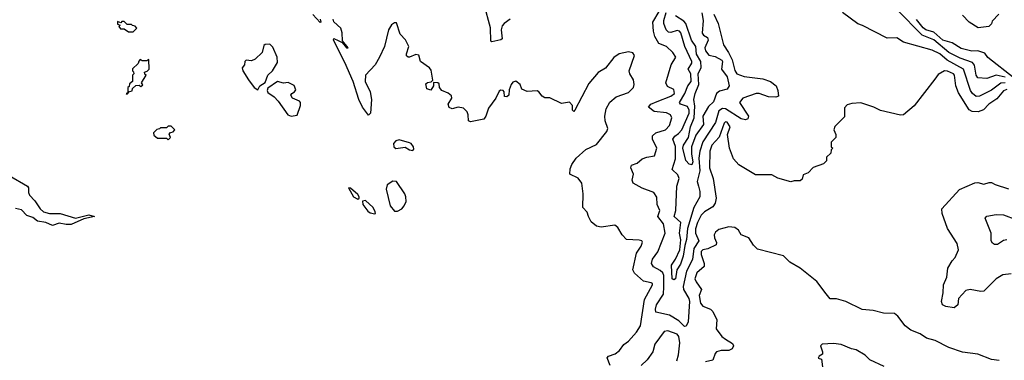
# Model space of a CAD drawing. Extents: x 2386423 to 2568864, y 578392 to 761999.
# Tile 240 of 256: x 2458748 to 2465229, y 688639 to 690881. Entities that reach past the tile are written whole.
import ezdxf

# ---------------------------------------------------------------- set-up
doc = ezdxf.new("R2010")
doc.units = 0

msp = doc.modelspace()

# ---------------------------------------------------------------- linework, layer by layer
at = {"layer": '0CON05XD'}
for points in [[(2461976.7, 690885), (2461937.1, 690855), (2461925, 690840), (2461917.7, 690815), (2461923.8, 690755), (2461915, 690748), (2461855, 690734.2), (2461849.5, 690739.5), (2461847.1, 690827.1), (2461805, 690980)], [(2465235, 690502.4), (2465175, 690515.3), (2465115, 690492.9), (2465055, 690498), (2465044.5, 690515), (2465032.3, 690582.3), (2465020, 690600), (2464938.1, 690628.1), (2464865, 690665.2), (2464765, 690748.4), (2464689.5, 690779.5), (2464525, 690946.6)], [(2460726.7, 690885), (2460730, 690865), (2460725, 690863.3), (2460677.5, 690915)], [(2462634.6, 688604.6), (2462616.2, 688655), (2462623.3, 688666.7), (2462668.3, 688681.7), (2462696.4, 688703.6), (2462725, 688743.8), (2462755, 688765.8), (2462809.2, 688825), (2462835.4, 688864.6), (2462861.4, 689038.6), (2462913.8, 689135), (2462913.3, 689145), (2462905, 689149.2), (2462855, 689158.8), (2462795, 689212.5), (2462784.4, 689235), (2462807.5, 689345), (2462839.7, 689390.3), (2462847.5, 689417.5), (2462842.5, 689425), (2462825, 689430), (2462743.3, 689435), (2462714.4, 689464.4), (2462685, 689513.3), (2462665, 689528.8), (2462575, 689516.2), (2462545, 689522.5), (2462509.7, 689549.7), (2462491.9, 689585), (2462483.2, 689613.2), (2462456, 689645), (2462456.2, 689735), (2462447.5, 689805), (2462425, 689837.5), (2462370, 689865), (2462370.7, 689899.3), (2462381.7, 689928.3), (2462411.4, 689968.6), (2462474.5, 690025.5), (2462545, 690060), (2462613.8, 690145), (2462620, 690165), (2462601.2, 690215), (2462598.8, 690245), (2462609.2, 690295), (2462632.1, 690337.9), (2462675, 690372), (2462755, 690402.5), (2462788, 690435), (2462793.8, 690455), (2462788, 690485), (2462763.8, 690525), (2462760, 690545), (2462796.2, 690645), (2462785, 690662.5), (2462755, 690670), (2462695, 690656.7), (2462658.3, 690631.7), (2462605, 690562.5), (2462555, 690532.5), (2462495, 690460), (2462402.5, 690285), (2462395, 690277.5), (2462387.5, 690285), (2462386.7, 690315), (2462367, 690337), (2462315, 690330), (2462237, 690367), (2462205, 690367.5), (2462187, 690377), (2462166.4, 690406.4), (2462155, 690412.5), (2462088.3, 690408.3), (2462053.3, 690423.3), (2462042.5, 690455), (2462014.1, 690475.9), (2461995, 690468.8), (2461983.3, 690455), (2461970.7, 690419.3), (2461967.5, 690385), (2461955, 690372.5), (2461940, 690375), (2461937, 690407), (2461930, 690415), (2461915, 690416.7), (2461905, 690410), (2461883.3, 690365), (2461835, 690297.5), (2461816.2, 690245), (2461802.5, 690225), (2461715, 690207.5), (2461702.5, 690215), (2461701.2, 690255), (2461693.8, 690275), (2461668.8, 690298.8), (2461635, 690304), (2461595, 690293.8), (2461575, 690302.5), (2461568.8, 690325), (2461593.3, 690365), (2461590.7, 690380.7), (2461568.1, 690398.1), (2461526.7, 690415), (2461512.5, 690435), (2461508.3, 690458.3), (2461500, 690465), (2461471.7, 690468.3), (2461472.5, 690445), (2461455, 690417.5), (2461427.5, 690425), (2461421.7, 690458.3), (2461431.7, 690468.3), (2461457.5, 690472.5), (2461467.5, 690482.5), (2461457.7, 690547.7), (2461445, 690563.3), (2461387.5, 690605), (2461375, 690647.5), (2461355, 690652.5), (2461315, 690633.3), (2461305, 690633.3), (2461295, 690642.5), (2461293.9, 690656.1), (2461310, 690705), (2461288.3, 690748.3), (2461252.5, 690785), (2461229.3, 690859.3), (2461215, 690860), (2461195, 690846.7), (2461176.2, 690815), (2461148.6, 690705), (2461116.8, 690633.2), (2461087.3, 690582.7), (2461024.5, 690515.5), (2461023.3, 690475), (2461055.6, 690405.6), (2461064.4, 690355), (2461057.5, 690265), (2461045, 690253.3), (2461004.4, 690304.4), (2460981.4, 690355), (2460943.3, 690475), (2460888.6, 690598.6), (2460813.8, 690745), (2460815, 690757.5), (2460845, 690743.3), (2460870, 690730), (2460900, 690695), (2460910, 690695), (2460872.5, 690742.5), (2460871.2, 690795), (2460861.2, 690825), (2460816.1, 690866.1), (2460811.2, 690885)], [(2465245, 690422), (2465225, 690411.8), (2465179.1, 690360.9), (2465128, 690325), (2465092.7, 690287.3), (2465056.2, 690273.8), (2465017, 690277), (2464998.5, 690288.5), (2464928.3, 690398.3), (2464909.2, 690445), (2464901.5, 690515), (2464894.3, 690525), (2464855, 690541.8), (2464835, 690543.3), (2464795, 690520), (2464770.9, 690489.1), (2464636.4, 690313.6), (2464566.4, 690253.6), (2464545, 690252.5), (2464415, 690282.5), (2464370, 690305), (2464285, 690332.5), (2464225, 690330), (2464195, 690320), (2464178.3, 690301.7), (2464178.3, 690241.7), (2464113, 690177), (2464107.5, 690155), (2464120, 690125), (2464120, 690105), (2464090, 690075), (2464090, 690045), (2464100, 690035), (2464090, 690025), (2464088.3, 690001.7), (2464060, 689975), (2464058.3, 689951.7), (2464038.3, 689931.7), (2463971.7, 689908.3), (2463938.3, 689871.7), (2463905, 689860), (2463898.3, 689831.7), (2463885, 689820), (2463845, 689820), (2463825, 689812.5), (2463738.3, 689838.3), (2463699.3, 689859.3), (2463590.7, 689860.7), (2463482.5, 689925), (2463446.7, 689965), (2463420, 690035), (2463406.7, 690125), (2463423.8, 690175), (2463405, 690206), (2463395, 690208), (2463385, 690198.8), (2463352.4, 690107.6), (2463305, 690055.8), (2463291.1, 690015), (2463288, 689905), (2463313.1, 689835), (2463333.3, 689705), (2463325.9, 689674.1), (2463310.8, 689649.2), (2463255, 689616.5), (2463234.8, 689595.2), (2463208.9, 689545), (2463196.5, 689505), (2463196.2, 689475), (2463218.1, 689425), (2463186.3, 689375), (2463176.7, 689303.3), (2463138.1, 689225), (2463116.4, 689125), (2463118.2, 689105), (2463152.1, 689045), (2463157.3, 689025), (2463147.3, 688892.7), (2463135, 688862.5), (2463125, 688861.2), (2463087.5, 688897.5), (2463025.4, 688935.4), (2462935.9, 688955.9), (2462933.1, 688975), (2462940, 689005), (2462985.6, 689075), (2462988.6, 689121.4), (2462987.1, 689197.1), (2462981.2, 689215), (2462965, 689230.8), (2462919.2, 689255), (2462908.1, 689275), (2462914.3, 689305), (2462948, 689352), (2462997.5, 689475), (2462985, 689536), (2462949.4, 689585), (2462960.8, 689625), (2462944.4, 689665), (2462942.3, 689712.3), (2462922.3, 689742.3), (2462845, 689772.9), (2462786.2, 689805), (2462780, 689825), (2462787.5, 689865), (2462770, 689905), (2462775, 689923.3), (2462812.7, 689937.3), (2462846.2, 689965), (2462877, 689977), (2462927.5, 689985), (2462942, 690035), (2462912.7, 690095), (2462913.8, 690116.2), (2462934.7, 690135.3), (2463000, 690155), (2463026.2, 690185), (2463040, 690235), (2463031.9, 690255), (2463005, 690267.2), (2462925.6, 690275.6), (2462886.7, 690305), (2462903.3, 690325), (2462945, 690342.9), (2463035, 690376.4), (2463058.8, 690395), (2463055, 690420.6), (2463011.4, 690441.4), (2463001.1, 690465), (2463035.7, 690584.3), (2463067.5, 690635), (2463048.1, 690665), (2463005, 690704.4), (2462954.6, 690724.6), (2462929.5, 690769.5), (2462919.4, 690805), (2462916.2, 690865), (2462957.5, 690935)], [(2463318, 690918), (2463346.2, 690855), (2463380.4, 690715), (2463414.4, 690664.4), (2463437.6, 690617.6), (2463455, 690547.1), (2463469.5, 690525), (2463516.5, 690506.5), (2463640.8, 690490.8), (2463690, 690475), (2463726.7, 690445), (2463738.6, 690415), (2463743.3, 690376.7), (2463725, 690370.8), (2463676.8, 690373.2), (2463615, 690394.5), (2463595, 690395.6), (2463508, 690365), (2463486.9, 690335), (2463545.5, 690245), (2463541.4, 690228.6), (2463525, 690220.8), (2463497.3, 690227.3), (2463395, 690294.1), (2463375, 690295.3), (2463349.4, 690280.6), (2463327.3, 690205), (2463244.1, 690075.9), (2463224.2, 690015), (2463218.3, 689968.3), (2463226.2, 689885), (2463208.6, 689815), (2463217.1, 689785), (2463225, 689750), (2463224.5, 689715), (2463185.5, 689645), (2463143.8, 689506.2), (2463138.3, 689435), (2463126.1, 689395), (2463116.5, 689325), (2463097.6, 689272.4), (2463073.8, 689235), (2463065.4, 689175), (2463055, 689168.1), (2463043.8, 689175), (2463039.6, 689265), (2463065.9, 689304.1), (2463094.5, 689365), (2463099.2, 689430.8), (2463090.4, 689475), (2463099.5, 689545), (2463055.7, 689585), (2463066.7, 689625), (2463074.4, 689784.4), (2463089.4, 689835), (2463079.3, 689859.3), (2463043.8, 689895), (2463065.3, 689965), (2463065.3, 690045.3), (2463046.5, 690095), (2463060, 690115), (2463085, 690130.7), (2463106.7, 690155), (2463155.2, 690264.8), (2463154.7, 690285), (2463145, 690309.5), (2463098.8, 690325), (2463091.9, 690335), (2463125.6, 690394.4), (2463145.3, 690444.7), (2463167.3, 690475), (2463165, 690524), (2463148.5, 690555), (2463172.1, 690595), (2463172.3, 690605), (2463125.6, 690705), (2463100.5, 690795), (2463090.8, 690805), (2463075, 690808.9), (2463035, 690796.7), (2463018.5, 690798.5), (2463004.6, 690814.6), (2462987.9, 690855), (2462987.1, 690875), (2463002.7, 690927.3)], [(2463237.7, 690925), (2463247.9, 690875), (2463241.6, 690791.6), (2463249.3, 690779.3), (2463275, 690763.1), (2463280.9, 690745), (2463258.8, 690695), (2463262.7, 690675), (2463285, 690647.8), (2463325, 690638.2), (2463369.2, 690615), (2463374.2, 690605), (2463368.8, 690555), (2463404.3, 690505), (2463418.8, 690445), (2463405, 690424), (2463355, 690411.2), (2463335.6, 690394.4), (2463315, 690341.2), (2463281.2, 690308.8), (2463245.7, 690245), (2463248.7, 690191.3), (2463199.6, 690120.4), (2463169.3, 690045), (2463169.5, 689995), (2463178.6, 689945), (2463172.5, 689925), (2463155, 689930.8), (2463133.9, 689955), (2463113, 690035), (2463118.7, 690055), (2463150.7, 690105), (2463162.8, 690175), (2463188.4, 690235), (2463192.3, 690312.3), (2463185.9, 690355), (2463194.3, 690395.7), (2463218.6, 690455), (2463214, 690525), (2463233.1, 690566.9), (2463232.3, 690605), (2463203.9, 690655), (2463199.6, 690705), (2463170, 690745), (2463133.2, 690855), (2463120.6, 690870.6), (2463065.3, 690905.3)], [(2465235, 690465.9), (2465206.5, 690463.5), (2465143.9, 690416.1), (2465065, 690377.3), (2465045, 690374.4), (2465020, 690395), (2465007.5, 690415), (2464960.5, 690555), (2464854, 690614), (2464805, 690657.1), (2464755, 690681.2), (2464565, 690732.5), (2464521.7, 690761.7), (2464458.3, 690758.3), (2464295, 690842.5), (2464265, 690852.5), (2464165, 690927.5)], [(2465293.4, 690495), (2465121.4, 690631.4), (2465100.8, 690660.8), (2465055.4, 690675.4), (2465015, 690673.5), (2464945, 690691.1), (2464885, 690729.1), (2464825, 690745.3), (2464765, 690798.6), (2464713, 690813), (2464695, 690826.7), (2464651.5, 690881.5)], [(2465192.3, 690917.7), (2465149.2, 690870.8), (2465145, 690852.5), (2465127.5, 690835), (2465056.7, 690826.7), (2464997.5, 690865), (2464955, 690910)], [(2459495, 690800), (2459520, 690825), (2459508.3, 690838.3), (2459491.7, 690841.7), (2459485, 690850), (2459455, 690850), (2459435, 690870), (2459421.7, 690868.3), (2459415, 690860), (2459391.7, 690868.3), (2459391.7, 690851.7), (2459410, 690845), (2459400, 690835), (2459411.7, 690821.7), (2459435, 690820), (2459465, 690800), (2459495, 690800)], [(2460315, 690420), (2460330, 690445), (2460363, 690467), (2460382.5, 690515), (2460412.5, 690545), (2460445, 690600), (2460443.3, 690635), (2460415, 690700), (2460395, 690720), (2460363, 690717), (2460355, 690710), (2460343.8, 690665), (2460299.2, 690620.8), (2460275, 690610), (2460240, 690615), (2460230, 690605), (2460227, 690583), (2460212.5, 690565), (2460217.5, 690545), (2460254.2, 690484.2), (2460292.5, 690435), (2460315, 690420)], [(2459455, 690390), (2459471.7, 690408.3), (2459488.3, 690411.7), (2459491.7, 690428.3), (2459511.7, 690448.3), (2459535, 690450), (2459545, 690440), (2459558.3, 690451.7), (2459550, 690465), (2459580, 690515), (2459571.7, 690521.7), (2459570, 690535), (2459588.3, 690541.7), (2459600, 690555), (2459598.3, 690618.3), (2459585, 690610), (2459555, 690610), (2459541.7, 690618.3), (2459531.7, 690608.3), (2459528.3, 690591.7), (2459491.7, 690558.3), (2459490, 690545), (2459498.3, 690538.3), (2459500, 690525), (2459490, 690515), (2459490, 690475), (2459471.7, 690458.3), (2459468.3, 690441.7), (2459460, 690435), (2459460, 690400), (2459450, 690395), (2459455, 690390)], [(2460535, 690246), (2460575, 690253.3), (2460597.5, 690315), (2460597.5, 690335), (2460590, 690345), (2460543.6, 690363.6), (2460533.6, 690383.6), (2460540, 690395), (2460557.5, 690405), (2460565, 690420), (2460555, 690446.7), (2460515, 690467.5), (2460485, 690463.3), (2460445, 690473.3), (2460380.7, 690429.3), (2460376.7, 690415), (2460381.7, 690401.7), (2460423.9, 690373.9), (2460450, 690345), (2460513.5, 690253.5), (2460535, 690246)], [(2459725, 690090), (2459740, 690105), (2459731.7, 690128.3), (2459741.7, 690138.3), (2459758.3, 690141.7), (2459770, 690155), (2459745, 690180), (2459725, 690180), (2459715, 690170), (2459675, 690170), (2459668.3, 690161.7), (2459651.7, 690158.3), (2459630, 690135), (2459631.7, 690121.7), (2459655, 690100), (2459715, 690100), (2459725, 690090)], [(2461335, 690020.8), (2461342, 690028), (2461340, 690045), (2461325.7, 690065.7), (2461315, 690070), (2461245, 690090), (2461225, 690083.5), (2461208.5, 690065), (2461210.6, 690045), (2461225, 690033.1), (2461285, 690041.2), (2461315, 690023.1), (2461335, 690020.8)], [(2458678.2, 689855), (2458799.2, 689785), (2458806.9, 689775), (2458807.1, 689742.9), (2458813.6, 689725), (2458848.6, 689688.6), (2458882, 689635), (2458905, 689617.1), (2458943.8, 689606.2), (2459015, 689604.7), (2459115, 689574.3), (2459203.2, 689596.8), (2459240, 689585), (2459170.9, 689569.1), (2459086.7, 689533.3), (2459055, 689531.8), (2459007.7, 689542.3), (2458965, 689526.7), (2458920, 689545), (2458865, 689554.6), (2458835, 689578.2), (2458795, 689591.8), (2458759.3, 689629.3), (2458721.5, 689638.5)], [(2460975, 689700), (2460982.5, 689705), (2460983.3, 689715), (2460975, 689730), (2460925, 689772.5), (2460912.5, 689775), (2460946.2, 689715), (2460975, 689700)], [(2461235, 689620.8), (2461264.1, 689635.9), (2461280, 689655), (2461291.2, 689685), (2461290, 689715), (2461282.5, 689735), (2461227.5, 689815), (2461205, 689818.8), (2461166.1, 689793.9), (2461160.6, 689765), (2461186.5, 689655), (2461215, 689620.8), (2461235, 689620.8)], [(2465275, 689208.8), (2465219.5, 689200.5), (2465175, 689176), (2465095, 689093.8), (2465075, 689092), (2465005, 689104.2), (2464975, 689098.8), (2464926.7, 689045), (2464922.5, 689005), (2464900, 688985), (2464845, 688992.9), (2464822, 689005), (2464816, 689025), (2464827, 689083), (2464828.8, 689135), (2464850, 689185), (2464857.5, 689245), (2464885, 689292.5), (2464906.7, 689315), (2464928, 689365), (2464918.3, 689408.3), (2464856.1, 689506.1), (2464820, 689605), (2464817.5, 689635), (2464935, 689762.5), (2465035, 689806.7), (2465055, 689810), (2465095, 689798.8), (2465130.7, 689809.3), (2465145, 689810), (2465170, 689795), (2465257, 689767)], [(2461085, 689602.5), (2461090, 689605), (2461088.8, 689615), (2461074.2, 689645), (2461025, 689690), (2461003.8, 689686.2), (2461006.2, 689665), (2461040.3, 689620.3), (2461055, 689610), (2461085, 689602.5)], [(2465245, 689430.8), (2465225, 689427.5), (2465185, 689402), (2465165, 689401.2), (2465150.5, 689410.5), (2465142.9, 689425), (2465142.2, 689475), (2465103.8, 689575), (2465115, 689586.7), (2465175, 689598.6), (2465225, 689595.7), (2465305, 689565.6)], [(2465195, 688636.7), (2465145, 688643.3), (2465055, 688680), (2464955, 688693.3), (2464864.1, 688724.1), (2464775, 688770), (2464717.5, 688785), (2464675, 688813.3), (2464615, 688836.7), (2464576.7, 688865), (2464529.3, 688929.3), (2464507, 688947), (2464435, 688950), (2464365, 688967.5), (2464293.6, 688973.6), (2464186.4, 689026.4), (2464125, 689042.5), (2464083, 689043), (2464057, 689077), (2463995, 689157.5), (2463886.1, 689246.1), (2463817.5, 689285), (2463775, 689326.7), (2463605, 689371.2), (2463577.7, 689397.7), (2463547.5, 689445), (2463497.5, 689465), (2463480, 689495), (2463455, 689513.8), (2463415, 689517.5), (2463350.5, 689499.5), (2463327.5, 689482.5), (2463319.2, 689465), (2463320.6, 689445), (2463335.6, 689415), (2463332.1, 689397.9), (2463276.9, 689373.1), (2463245, 689366.7), (2463234.7, 689355.3), (2463234.6, 689335), (2463254.3, 689275.7), (2463253, 689257), (2463206.5, 689213.5), (2463192.5, 689175), (2463200, 689155), (2463235.8, 689105), (2463221.5, 689065), (2463229.1, 689015), (2463245, 688995.6), (2463295, 688975.7), (2463310.9, 688960.9), (2463336.2, 688905), (2463332.5, 688845), (2463368.9, 688795), (2463395, 688777.8), (2463440.3, 688750.3), (2463445.8, 688735), (2463438.8, 688715), (2463416.4, 688703.6), (2463365, 688703.6), (2463335.4, 688694.6), (2463325.5, 688684.5), (2463311.1, 688638.9), (2463262.2, 688627.8)], [(2463072.7, 688635), (2463085.2, 688674.8), (2463094.1, 688754.1), (2463086.8, 688795), (2463075, 688811.1), (2463015, 688833.6), (2462990.6, 688829.4), (2462929.4, 688745), (2462915.5, 688694.5), (2462877.4, 688642.6), (2462840, 688605)], [(2464438.3, 688598.3), (2464345, 688642.5), (2464313, 688673), (2464255, 688706.7), (2464223.6, 688713.6), (2464155, 688743.3), (2464105, 688750), (2464030, 688745), (2464020, 688735), (2464032.5, 688695), (2464031.7, 688678.3), (2464010, 688665), (2464003, 688653), (2464027, 688647), (2464032.5, 688595)]]:
    msp.add_lwpolyline(points, dxfattribs=at)

doc.saveas('drawing.dxf')
